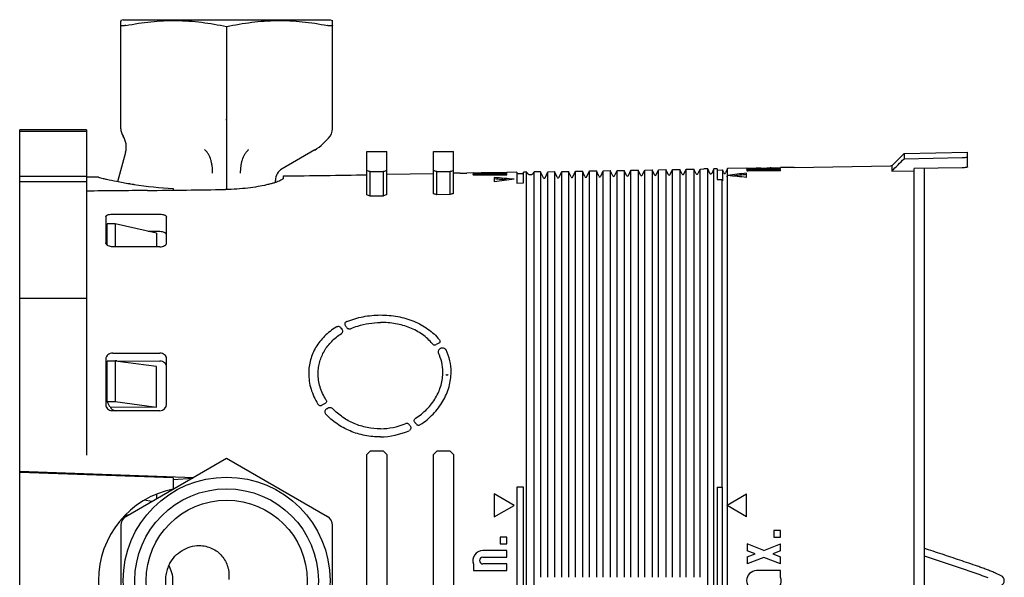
# Model space of a CAD drawing. Header units: millimetres. Extents: x 59 to 474, y 39 to 400.
# Tile 15 of 18: x 327 to 474, y 124 to 207. Entities that reach past the tile are written whole.
import ezdxf

# ---------------------------------------------------------------- set-up
doc = ezdxf.new("R2010")
doc.units = ezdxf.units.MM
doc.header["$LTSCALE"] = 30.734
for name, color, linetype in [('A023133_4_1', 7, 'CONTINUOUS'), ('A023134_9_1', 7, 'CONTINUOUS'), ('A023135_3_1', 7, 'CONTINUOUS'), ('D017308_13_1', 7, 'CONTINUOUS')]:
    doc.layers.add(name, color=color, linetype=linetype)

msp = doc.modelspace()

# ---------------------------------------------------------------- linework, layer by layer
at = {"layer": 'A023133_4_1', "color": 7, "linetype": 'CONTINUOUS'}
for p, q in [((338.42, 183.76), (336.62, 183.77)), ((343.09, 182.81), (343.11, 182.8)), ((343.09, 182.81), (343.11, 182.8)), ((343.66, 182.72), (343.75, 182.7)), ((349.62, 182.08), (349.62, 181.82)), ((339.71, 173.61), (339.71, 176.81)), ((340.91, 176.81), (339.71, 176.81)), ((340.91, 176.81), (340.91, 173.36)), ((347.1, 175.37), (340.91, 176.81)), ((347.1, 175.37), (347.1, 173.36)), ((339.71, 150.18), (339.71, 156.24)), ((340.91, 156.24), (339.71, 156.24)), ((340.91, 156.24), (340.91, 150.18)), ((347.1, 155.41), (340.91, 156.24)), ((347.1, 149.35), (347.1, 155.41)), ((339.71, 150.18), (340.91, 150.18)), ((340.12, 149.41), (339.71, 150.18)), ((340.17, 149.41), (347.1, 149.35)), ((340.91, 150.18), (347.1, 149.35)), ((326.62, 106.98), (326.62, 139.74)), ((349.62, 138.74), (326.62, 139.54)), ((349.62, 138.74), (349.62, 137.08)), ((349.62, 138.53), (352.54, 138.73))]:
    msp.add_line(p, q, dxfattribs=at)
for centre, radius, start, end in [((353.47, 245.37), 63.42, 260.6027, 260.7257), ((353.43, 245.14), 63.18, 260.7256, 261.105), ((353.13, 243.13), 61.15, 261.173, 266.7118), ((352.42, 123.36), 14, 101.537, 258.463)]:
    msp.add_arc(centre, radius, start, end, dxfattribs=at)
msp.add_open_spline([(338.42, 183.76), (338.53, 183.73), (338.76, 183.68), (339.17, 183.58), (339.96, 183.4), (341.28, 183.13), (342.43, 182.92), (343.09, 182.81)], degree=3, knots=[0, 0, 0, 0, 0.067039, 0.149852, 0.264122, 0.580382, 1, 1, 1, 1], dxfattribs=at)
at = {"layer": 'A023134_9_1', "color": 7, "linetype": 'CONTINUOUS'}
for p, q in [((326.62, 139.74), (326.62, 190.86)), ((336.62, 190.86), (326.62, 190.86)), ((336.62, 190.61), (326.62, 190.61)), ((336.62, 190.86), (336.62, 142.16)), ((378.62, 181.12), (378.62, 187.61)), ((378.62, 187.61), (381.62, 187.61)), ((381.62, 181.17), (381.62, 187.61)), ((388.62, 181.3), (388.62, 187.61)), ((388.62, 187.61), (391.62, 187.61)), ((391.62, 181.35), (391.62, 187.61)), ((457.29, 185.5), (459.12, 187.33)), ((459.12, 187.33), (468.62, 187.5)), ((459.12, 187.33), (459.12, 186.55)), ((468.62, 185.32), (468.62, 187.5)), ((459.12, 186.55), (467.82, 186.7)), ((379.12, 180.96), (379.12, 184.61)), ((379.12, 184.61), (381.12, 184.61)), ((381.12, 181), (381.12, 184.61)), ((389.12, 181.14), (389.12, 184.61)), ((389.12, 184.61), (391.12, 184.61)), ((391.12, 181.18), (391.12, 184.61)), ((392.62, 184.37), (393.62, 184.39)), ((394.62, 184.41), (393.62, 184.39)), ((393.62, 184.39), (393.62, 184.39)), ((394.62, 184.41), (399.62, 184.49)), ((399.62, 184.48), (396.02, 184.41)), ((396.02, 184.38), (399.62, 184.44)), ((399.62, 184.4), (396.02, 184.33)), ((401.12, 184.52), (399.62, 184.5)), ((399.62, 184.44), (399.62, 184.48)), ((399.62, 184.33), (399.62, 184.4)), ((401.12, 184.52), (401.12, 182.9)), ((402.57, 184.55), (402.12, 184.54)), ((402.12, 182.92), (402.12, 184.54)), ((402.57, 62.17), (402.57, 184.55)), ((402.58, 184.52), (402.57, 184.55)), ((403.69, 184.57), (403.67, 184.52)), ((403.69, 62.15), (403.69, 184.57)), ((404.12, 184.57), (403.69, 184.57)), ((404.66, 184.58), (404.12, 184.57)), ((404.66, 184.58), (404.66, 123.86)), ((405.07, 183.7), (404.66, 184.58)), ((404.75, 184.39), (404.75, 184.38)), ((405.34, 183.7), (405.76, 184.6)), ((405.67, 184.4), (405.67, 184.4)), ((405.76, 184.6), (406.74, 184.62)), ((405.76, 123.86), (405.76, 184.6)), ((406.74, 184.62), (406.74, 123.86)), ((407.15, 183.76), (406.74, 184.62)), ((406.84, 184.42), (406.84, 184.42)), ((407.42, 183.76), (407.83, 184.64)), ((407.74, 184.44), (407.74, 184.44)), ((407.83, 184.64), (408.83, 184.65)), ((407.83, 123.86), (407.83, 184.64)), ((408.83, 184.65), (408.83, 123.86)), ((409.23, 183.81), (408.83, 184.65)), ((408.92, 184.46), (408.92, 184.46)), ((409.5, 183.81), (409.9, 184.67)), ((409.81, 184.47), (409.81, 184.47)), ((409.9, 184.67), (410.92, 184.69)), ((409.9, 123.86), (409.9, 184.67)), ((410.92, 184.69), (410.92, 123.86)), ((411.3, 183.86), (410.92, 184.69)), ((411.01, 184.49), (411.01, 184.49)), ((411.58, 183.86), (411.97, 184.71)), ((411.88, 184.51), (411.88, 184.51)), ((411.97, 184.71), (413.01, 184.73)), ((411.97, 123.86), (411.97, 184.71)), ((413.01, 184.73), (413.01, 123.86)), ((413.38, 183.92), (413.01, 184.73)), ((413.1, 184.53), (413.1, 184.53)), ((413.66, 183.92), (414.04, 184.75)), ((413.95, 184.55), (413.95, 184.54)), ((414.04, 184.75), (415.09, 184.76)), ((414.04, 123.86), (414.04, 184.75)), ((415.09, 184.76), (415.09, 123.86)), ((415.46, 183.97), (415.09, 184.76)), ((415.19, 184.57), (415.19, 184.57)), ((415.74, 183.97), (416.11, 184.78)), ((416.02, 184.58), (416.02, 184.58)), ((416.11, 184.78), (417.18, 184.8)), ((416.11, 123.86), (416.11, 184.78)), ((417.18, 184.8), (417.18, 123.86)), ((417.54, 184.03), (417.18, 184.8)), ((417.27, 184.6), (417.27, 184.6)), ((417.81, 184.03), (418.18, 184.82)), ((418.09, 184.62), (418.09, 184.62)), ((418.18, 184.82), (419.27, 184.84)), ((418.18, 123.86), (418.18, 184.82)), ((419.27, 184.84), (419.27, 123.86)), ((419.62, 184.08), (419.27, 184.84)), ((419.36, 184.64), (419.36, 184.64)), ((419.89, 184.08), (420.25, 184.85)), ((420.16, 184.65), (420.16, 184.65)), ((420.25, 184.85), (421.36, 184.87)), ((420.25, 123.86), (420.25, 184.85)), ((421.36, 184.87), (421.36, 123.86)), ((421.7, 184.14), (421.36, 184.87)), ((421.45, 184.68), (421.45, 184.67)), ((421.97, 184.14), (422.33, 184.89)), ((422.23, 184.69), (422.23, 184.69)), ((422.33, 184.89), (423.44, 184.91)), ((422.33, 123.86), (422.33, 184.89)), ((423.44, 184.91), (423.44, 123.86)), ((423.78, 184.19), (423.44, 184.91)), ((423.54, 184.71), (423.54, 184.71)), ((424.05, 184.19), (424.4, 184.93)), ((424.3, 184.73), (424.3, 184.72)), ((424.4, 184.93), (425.53, 184.95)), ((424.4, 123.86), (424.4, 184.93)), ((425.53, 184.95), (425.53, 123.86)), ((425.86, 184.25), (425.53, 184.95)), ((425.62, 184.75), (425.62, 184.75)), ((426.13, 184.25), (426.47, 184.96)), ((426.37, 184.76), (426.37, 184.76)), ((426.47, 184.96), (427.62, 184.98)), ((426.47, 123.86), (426.47, 184.96)), ((427.62, 184.98), (427.62, 123.86)), ((427.94, 184.3), (427.62, 184.98)), ((427.71, 184.79), (427.71, 184.78)), ((428.21, 184.3), (428.54, 185)), ((428.44, 184.8), (428.44, 184.8)), ((428.54, 185), (429.12, 185.01)), ((428.54, 123.86), (428.54, 185)), ((429.71, 185.02), (429.12, 185.01)), ((429.12, 185.01), (429.12, 185.01)), ((429.71, 61.7), (429.71, 185.02)), ((430.02, 184.35), (429.71, 185.02)), ((430.61, 185.04), (430.29, 184.35)), ((431.12, 185.05), (430.61, 185.04)), ((430.61, 61.68), (430.61, 185.04)), ((431.12, 185.05), (431.12, 183.44)), ((431.12, 184.85), (431.89, 184.86)), ((431.89, 184.86), (431.89, 183.24)), ((432.1, 184.41), (431.89, 184.86)), ((432.68, 185.07), (432.37, 184.41)), ((435.52, 185.12), (432.68, 185.07)), ((432.68, 184.05), (432.68, 185.07)), ((435.52, 183.74), (435.52, 184.38)), ((435.62, 184.78), (435.62, 184.67)), ((440.62, 184.75), (435.62, 184.67)), ((435.91, 184.93), (435.91, 184.73)), ((436.52, 185.12), (436.52, 185.14)), ((436.52, 184.68), (436.52, 185.01)), ((437.02, 185.15), (436.97, 185.15)), ((440.62, 185.16), (437.02, 185.1)), ((437.62, 185.16), (437.02, 185.15)), ((437.02, 185.13), (437.02, 185.15)), ((437.02, 185.05), (440.62, 185.11)), ((440.62, 185.05), (437.02, 184.98)), ((437.02, 184.9), (440.62, 184.97)), ((440.62, 184.87), (437.02, 184.81)), ((438.54, 185.17), (438.62, 185.18)), ((438.54, 185.17), (438.54, 185.16)), ((438.55, 185.16), (438.66, 185.16)), ((438.62, 185.18), (438.62, 185.16)), ((439.12, 185.18), (439.07, 185.18)), ((439.22, 185.18), (439.12, 185.18)), ((439.22, 185.17), (439.12, 185.17)), ((439.22, 185.18), (439.28, 185.19)), ((439.72, 185.18), (439.72, 185.2)), ((440.72, 185.21), (440.61, 185.21)), ((440.62, 185.11), (440.62, 185.16)), ((440.62, 184.97), (440.62, 185.05)), ((440.62, 184.75), (440.62, 184.87)), ((442.62, 185.25), (440.72, 185.21)), ((442.62, 185.24), (457.12, 185.5)), ((457.12, 185.5), (457.12, 185.5)), ((457.29, 185.5), (457.12, 185.5)), ((457.29, 185.5), (457.29, 184.69)), ((457.29, 184.69), (460.62, 184.75)), ((467.82, 185.18), (460.62, 185.06)), ((460.62, 61.67), (460.62, 185.06)), ((336.62, 183.86), (326.62, 183.86)), ((326.62, 183.11), (336.62, 183.11)), ((366.12, 183.63), (366.12, 183.96)), ((388.62, 184.3), (381.62, 184.18)), ((392.62, 184.37), (391.62, 184.36)), ((394.62, 184.16), (394.62, 184.06)), ((394.62, 184.06), (399.62, 184.15)), ((394.91, 184.28), (394.91, 184.08)), ((395.52, 184.08), (395.52, 184.35)), ((396.02, 184.27), (399.62, 184.33)), ((399.62, 184.25), (396.02, 184.18)), ((397.72, 183.71), (397.72, 183.06)), ((399.62, 184.15), (399.62, 184.25)), ((401.12, 184.32), (402.12, 184.34)), ((401.12, 182.9), (402.12, 182.92)), ((431.12, 183.44), (431.8, 183.45)), ((431.8, 183.45), (431.8, 137.36)), ((431.89, 183.24), (431.8, 183.45)), ((432.68, 184.02), (432.59, 183.82)), ((432.59, 183.84), (432.63, 183.94)), ((432.59, 183.82), (432.59, 183.84)), ((432.59, 183.84), (432.59, 183.84)), ((432.63, 183.94), (432.68, 184.05)), ((432.68, 134.72), (432.68, 184.02)), ((379.12, 180.96), (381.12, 181)), ((391.12, 181.18), (389.12, 181.14)), ((339.52, 177.83), (339.52, 173.93)), ((340.45, 178.25), (347.62, 178.25)), ((348.62, 173.92), (348.62, 177.77)), ((347.62, 175.63), (345.86, 175.66)), ((345.77, 173.36), (340.58, 173.36)), ((336.62, 165.61), (326.62, 165.61)), ((374.84, 161.02), (374.79, 161.19)), ((374.84, 161.02), (374.91, 161.02)), ((389.42, 158.93), (389.01, 158.71)), ((339.52, 156.58), (339.52, 149.7)), ((340.58, 157.42), (347.62, 157.42)), ((348.62, 149.81), (348.62, 156.59)), ((341.18, 156.29), (347.62, 156.24)), ((372.37, 149.89), (371.9, 149.64)), ((372.62, 149.1), (372.78, 149.19)), ((347.62, 148.81), (340.45, 148.81)), ((385.04, 146.66), (385.13, 146.53)), ((379.12, 142.76), (378.62, 142.26)), ((378.62, 104.46), (378.62, 142.26)), ((381.12, 142.76), (379.12, 142.76)), ((381.62, 142.26), (381.12, 142.76)), ((381.62, 142.26), (381.62, 104.46)), ((389.12, 142.76), (388.62, 142.26)), ((388.62, 104.46), (388.62, 142.26)), ((391.12, 142.76), (389.12, 142.76)), ((391.62, 142.26), (391.12, 142.76)), ((391.62, 142.26), (391.62, 104.46)), ((326.62, 139.74), (352.72, 138.83)), ((401.12, 137.36), (401.12, 109.36)), ((402.12, 137.36), (401.12, 137.36)), ((402.12, 109.36), (402.12, 137.36)), ((431.12, 137.36), (431.89, 137.36)), ((431.12, 137.36), (431.12, 109.36)), ((431.89, 109.36), (431.89, 137.36)), ((397.72, 136.36), (397.72, 132.9)), ((400.72, 134.63), (397.72, 136.36)), ((432.59, 134.66), (435.52, 136.36)), ((435.52, 132.9), (435.52, 136.36)), ((397.72, 132.9), (400.72, 134.63)), ((432.59, 134.59), (432.59, 134.66)), ((435.52, 132.9), (432.59, 134.59)), ((432.68, 112.18), (432.68, 134.54)), ((398.62, 129.86), (398.62, 128.86)), ((399.62, 129.86), (398.62, 129.86)), ((399.62, 128.86), (399.62, 129.86)), ((440.62, 130.86), (439.62, 130.86)), ((439.62, 130.86), (439.62, 129.86)), ((439.62, 129.86), (440.62, 129.86)), ((440.62, 129.86), (440.62, 130.86)), ((398.62, 128.86), (399.62, 128.86)), ((438.12, 127.89), (435.62, 128.86)), ((435.62, 128.86), (435.62, 127.81)), ((438.12, 127.89), (440.62, 128.86)), ((440.62, 127.81), (440.62, 128.86)), ((399.62, 127.86), (396.02, 127.86)), ((396.02, 126.86), (399.62, 126.86)), ((399.62, 126.86), (399.62, 127.86)), ((436.78, 127.36), (435.62, 127.81)), ((435.62, 126.91), (436.78, 127.36)), ((435.62, 126.91), (435.62, 125.86)), ((440.62, 127.81), (439.47, 127.36)), ((439.47, 127.36), (440.62, 126.91)), ((440.62, 125.86), (440.62, 126.91)), ((394.62, 125.82), (394.62, 124.86)), ((399.62, 125.86), (396.02, 125.86)), ((399.62, 124.86), (399.62, 125.86)), ((438.12, 126.84), (435.62, 125.86)), ((440.62, 125.86), (438.12, 126.84)), ((394.62, 124.86), (399.62, 124.86)), ((440.62, 124.86), (437.02, 124.86)), ((440.62, 123.9), (440.62, 124.86))]:
    msp.add_line(p, q, dxfattribs=at)
at = {"layer": 'A023134_9_1', "color": 40, "linetype": 'CONTINUOUS'}
for p, q in [((390.44, 154.24), (390.44, 154.24)), ((390.49, 154.21), (390.49, 154.21)), ((390.57, 154.19), (390.57, 154.19)), ((390.8, 154.24), (390.8, 154.24))]:
    msp.add_line(p, q, dxfattribs=at)
for points in [[(390.44, 154.24), (390.45, 154.24), (390.45, 154.23)], [(390.45, 154.24), (390.45, 154.23), (390.46, 154.23)], [(390.46, 154.23), (390.46, 154.22), (390.47, 154.22)], [(390.47, 154.22), (390.47, 154.22), (390.48, 154.22), (390.48, 154.21), (390.49, 154.21)], [(390.49, 154.21), (390.5, 154.21), (390.51, 154.2), (390.51, 154.2), (390.52, 154.2), (390.52, 154.2), (390.53, 154.2), (390.54, 154.19), (390.55, 154.19), (390.55, 154.19), (390.56, 154.19), (390.57, 154.19)], [(390.57, 154.19), (390.58, 154.19), (390.59, 154.19), (390.6, 154.19), (390.6, 154.18), (390.61, 154.18), (390.62, 154.18), (390.63, 154.18), (390.64, 154.18), (390.64, 154.18), (390.65, 154.19), (390.66, 154.19), (390.67, 154.19), (390.67, 154.19), (390.68, 154.19), (390.69, 154.19), (390.7, 154.19), (390.7, 154.19), (390.71, 154.19), (390.72, 154.2), (390.72, 154.2), (390.73, 154.2), (390.74, 154.2), (390.74, 154.2), (390.75, 154.21), (390.75, 154.21), (390.76, 154.21), (390.77, 154.21), (390.77, 154.22), (390.78, 154.22), (390.78, 154.22), (390.79, 154.23), (390.79, 154.23), (390.79, 154.23), (390.8, 154.24), (390.8, 154.24), (390.8, 154.24)]]:
    msp.add_lwpolyline(points, dxfattribs=at)
at = {"layer": 'A023134_9_1', "color": 7, "linetype": 'CONTINUOUS'}
for centre, radius, start, end in [((397.04, 125.53), 58.89, 90.9927, 91.4642), ((403.12, 184.77), 0.6, 205, 335), ((432.23, 184.47), 0.15, 205, 335), ((435.95, 246.33), 61.21, 269.6046, 270.5748), ((436.49, 176.81), 8.06, 93.9743, 94.1257), ((435.9, 250.42), 65.29, 270.548, 270.9376), ((437.64, 149.29), 35.81, 90.9927, 91.7678), ((435.93, 247.89), 62.77, 270.5734, 270.9965), ((438.05, 246.16), 61.01, 269.604, 270.4737), ((438, 250.5), 65.33, 270.5483, 270.9377), ((438.03, 247.96), 62.8, 270.5737, 270.9965), ((438.14, 247.23), 62.07, 271.001, 271.4302), ((438.15, 246.87), 61.7, 271.0505, 271.4636), ((438.14, 247.12), 61.96, 271.431, 272.2837), ((345.77, 2183.86), 2000, 270.5832, 270.94133), ((405.2, 183.76), 0.15, 205, 335), ((407.28, 183.82), 0.15, 205, 335), ((409.36, 183.87), 0.15, 205, 335), ((411.44, 183.93), 0.15, 205, 335), ((413.52, 183.98), 0.15, 205, 335), ((415.6, 184.04), 0.15, 205, 335), ((417.68, 184.09), 0.15, 205, 335), ((419.76, 184.15), 0.15, 205, 335), ((421.84, 184.2), 0.15, 205, 335), ((423.92, 184.25), 0.15, 205, 335), ((426, 184.31), 0.15, 205, 335), ((428.08, 184.36), 0.15, 205, 335), ((430.15, 184.42), 0.15, 205, 335), ((326.74, 2206.41), 2024.71, 270.5383, 270.8686), ((360.21, 121.7), 62.2, 72.2964, 72.7792), ((401.57, 123.42), 61.1, 109.0493, 109.5461), ((558.19, 293.54), 225.45, 215.8099, 215.9347), ((389.73, 157.94), 0.202, 116.6499, 119.0536), ((383.7, 154.6), 7.55, 0.0687, 25.9393), ((383.43, 154.57), 6.58, 0.3271, 25.8835), ((341.17, 155.02), 1.27, 97.6791, 105.9979), ((341.17, 154.99), 1.31, 89.5334, 97.6931), ((347.62, 149.81), 1, 270, 360), ((380.56, 156.16), 10.05, 270.6526, 292.3596), ((380.46, 156.27), 11.38, 271.0485, 293.2378), ((396.02, 126.36), 1.5, 90, 201.0395), ((396.02, 126.36), 0.5, 90, 270), ((437.02, 123.36), 1.5, 90, 270), ((439.22, 123.36), 1.5, 270, 21.0395)]:
    msp.add_arc(centre, radius, start, end, dxfattribs=at)
for centre, major_axis, ratio, start_param, end_param in [((359.72, 123.36), (64.25, 0), 1, 1.264064, 1.272216), ((400.52, 123.36), (64.25, 0), 1, 1.869376, 1.877529), ((369.72, 123.36), (64.25, 0), 1, 1.264064, 1.272216), ((410.52, 123.36), (64.25, 0), 1, 1.869376, 1.877529), ((455.29, 123.36), (107.57, 0), 0.577086, 1.755619, 1.78259), ((384.39, 123.36), (105.43, 0), 0.577086, 1.415287, 1.444029), ((384.38, 123.36), (105.08, 0), 0.577086, 1.423702, 1.443508), ((423.46, 123.36), (106.61, 0), 0.577086, 1.785746, 1.814644), ((416.22, 123.36), (106.39, 0), 0.577086, 1.38838, 1.415501), ((455.28, 123.36), (107.23, 0), 0.577086, 1.756125, 1.775639), ((795.76, 123.36), (1732.49, 0), 0.034921, 1.833546, 1.839014), ((370.78, 123.36), (60.63, 0), 0.999848, 1.263473, 1.272114), ((411.59, 123.36), (61.34, 0), 0.999848, 1.902392, 1.911025)]:
    msp.add_ellipse(centre, major_axis=major_axis, ratio=ratio, start_param=start_param, end_param=end_param, dxfattribs=at)
for points in [[(457.29, 184.69), (457.9, 185.31), (458.51, 185.93), (459.12, 186.55)], [(347.62, 173.36), (347, 173.36), (346.39, 173.36), (345.77, 173.36)]]:
    msp.add_open_spline(points, degree=3, dxfattribs=at)
for points, knots in [([(467.82, 186.7), (467.93, 186.7), (468.12, 186.71), (468.34, 186.74), (468.48, 186.77), (468.55, 186.78), (468.59, 186.8), (468.61, 186.81), (468.62, 186.83), (468.62, 186.84)], [0, 0, 0, 0, 0.37312, 0.689771, 0.812206, 0.905077, 0.939743, 0.966593, 1, 1, 1, 1]), ([(395.54, 184.4), (395.47, 184.4), (395.33, 184.4), (395.14, 184.39), (394.96, 184.38), (394.81, 184.38), (394.69, 184.37), (394.61, 184.36), (394.57, 184.35), (394.54, 184.34), (394.53, 184.34), (394.52, 184.34), (394.52, 184.33)], [0, 0, 0, 0, 0.209236, 0.402044, 0.573801, 0.720413, 0.838411, 0.925073, 0.956056, 0.978638, 0.992933, 1, 1, 1, 1]), ([(396.02, 184.38), (395.99, 184.38), (395.93, 184.38), (395.83, 184.38), (395.75, 184.37), (395.67, 184.37), (395.61, 184.37), (395.57, 184.36), (395.55, 184.36), (395.53, 184.36), (395.53, 184.35), (395.52, 184.35), (395.52, 184.35)], [0, 0, 0, 0, 0.194268, 0.381109, 0.553274, 0.70424, 0.828243, 0.920626, 0.953858, 0.978069, 0.993191, 1, 1, 1, 1]), ([(436.54, 185.09), (436.47, 185.08), (436.33, 185.08), (436.14, 185.07), (435.96, 185.06), (435.81, 185.05), (435.69, 185.04), (435.61, 185.02), (435.55, 185.01), (435.53, 185), (435.52, 185), (435.52, 184.99)], [0, 0, 0, 0, 0.208488, 0.400617, 0.571796, 0.71797, 0.835728, 0.922439, 0.976513, 0.991503, 1, 1, 1, 1]), ([(435.52, 184.99), (435.52, 184.99), (435.53, 184.98), (435.55, 184.97), (435.58, 184.96), (435.65, 184.95), (435.76, 184.94), (435.85, 184.93), (435.91, 184.93)], [0, 0, 0, 0, 0.027601, 0.080243, 0.162151, 0.27371, 0.583183, 1, 1, 1, 1]), ([(435.91, 184.93), (435.85, 184.92), (435.77, 184.91), (435.68, 184.89), (435.63, 184.88), (435.58, 184.87), (435.55, 184.86), (435.53, 184.85), (435.52, 184.84), (435.52, 184.83)], [0, 0, 0, 0, 0.408338, 0.574211, 0.712955, 0.823897, 0.906951, 0.963531, 1, 1, 1, 1]), ([(435.52, 184.83), (435.52, 184.83), (435.53, 184.81), (435.55, 184.8), (435.58, 184.79), (435.61, 184.78), (435.62, 184.78)], [0, 0, 0, 0, 0.126637, 0.323974, 0.613705, 1, 1, 1, 1]), ([(435.7, 184.7), (435.7, 184.7), (435.67, 184.69), (435.64, 184.69), (435.62, 184.68)], [0, 0, 0, 0, 0.275111, 1, 1, 1, 1]), ([(435.91, 184.73), (435.89, 184.72), (435.82, 184.72), (435.75, 184.71), (435.7, 184.7)], [0, 0, 0, 0, 0.280086, 1, 1, 1, 1]), ([(436.52, 184.89), (436.47, 184.88), (436.27, 184.88), (436.07, 184.87), (435.93, 184.86)], [0, 0, 0, 0, 0.277768, 1, 1, 1, 1]), ([(437.02, 185.05), (436.99, 185.05), (436.93, 185.05), (436.83, 185.04), (436.75, 185.04), (436.67, 185.04), (436.61, 185.03), (436.57, 185.02), (436.54, 185.02), (436.53, 185.01), (436.52, 185.01), (436.52, 185.01)], [0, 0, 0, 0, 0.193795, 0.380187, 0.551929, 0.702545, 0.826317, 0.918674, 0.976437, 0.992055, 1, 1, 1, 1]), ([(436.52, 185.01), (436.52, 185.01), (436.53, 185.01), (436.54, 185), (436.57, 185), (436.61, 184.99), (436.67, 184.99), (436.75, 184.99), (436.83, 184.98), (436.93, 184.98), (436.99, 184.98), (437.02, 184.98)], [0, 0, 0, 0, 0.007882, 0.023406, 0.080998, 0.173249, 0.296996, 0.447661, 0.619518, 0.806048, 1, 1, 1, 1]), ([(437.02, 184.9), (436.96, 184.9), (436.87, 184.9), (436.75, 184.89), (436.67, 184.88), (436.61, 184.88), (436.57, 184.87), (436.54, 184.86), (436.52, 184.85), (436.52, 184.85)], [0, 0, 0, 0, 0.378059, 0.548845, 0.698683, 0.822002, 0.914455, 0.973308, 1, 1, 1, 1]), ([(436.52, 184.85), (436.52, 184.84), (436.54, 184.83), (436.57, 184.83), (436.61, 184.82), (436.67, 184.81), (436.75, 184.81), (436.87, 184.8), (436.96, 184.8), (437.02, 184.81)], [0, 0, 0, 0, 0.02648, 0.085086, 0.177376, 0.300651, 0.450556, 0.621506, 1, 1, 1, 1]), ([(468.62, 185.32), (468.62, 185.31), (468.61, 185.3), (468.59, 185.28), (468.55, 185.27), (468.48, 185.25), (468.34, 185.22), (468.12, 185.19), (467.93, 185.18), (467.82, 185.18)], [0, 0, 0, 0, 0.033918, 0.060899, 0.095639, 0.188542, 0.310906, 0.627253, 1, 1, 1, 1]), ([(366.12, 183.63), (366.12, 183.6), (366.09, 183.54), (366.03, 183.48), (365.92, 183.4), (365.73, 183.29), (365.45, 183.17), (365.09, 183.03), (364.66, 182.89), (364.16, 182.76), (363.37, 182.56), (362.24, 182.34), (360.76, 182.13), (359.14, 181.98), (358.01, 181.94), (357.44, 181.93)], [0, 0, 0, 0, 0.011771, 0.020044, 0.030234, 0.056692, 0.091397, 0.134194, 0.184771, 0.242718, 0.307561, 0.455744, 0.624473, 0.808056, 1, 1, 1, 1]), ([(394.52, 184.33), (394.52, 184.33), (394.53, 184.32), (394.55, 184.32), (394.58, 184.31), (394.63, 184.31), (394.68, 184.3), (394.78, 184.29), (394.85, 184.29), (394.91, 184.28)], [0, 0, 0, 0, 0.023593, 0.074685, 0.156159, 0.26799, 0.409464, 0.579566, 1, 1, 1, 1]), ([(394.91, 184.28), (394.85, 184.28), (394.76, 184.27), (394.64, 184.25), (394.57, 184.23), (394.53, 184.22), (394.52, 184.21), (394.52, 184.2)], [0, 0, 0, 0, 0.412834, 0.719891, 0.913234, 0.967749, 1, 1, 1, 1]), ([(394.52, 184.2), (394.52, 184.2), (394.53, 184.19), (394.57, 184.17), (394.6, 184.16), (394.62, 184.16)], [0, 0, 0, 0, 0.114883, 0.309761, 1, 1, 1, 1]), ([(394.91, 184.08), (394.89, 184.08), (394.83, 184.07), (394.78, 184.07), (394.74, 184.06)], [0, 0, 0, 0, 0.273023, 1, 1, 1, 1]), ([(395.52, 184.2), (395.47, 184.2), (395.26, 184.2), (395.05, 184.19), (394.91, 184.18)], [0, 0, 0, 0, 0.279656, 1, 1, 1, 1]), ([(395.52, 184.35), (395.52, 184.35), (395.53, 184.35), (395.53, 184.35), (395.55, 184.34), (395.57, 184.34), (395.61, 184.34), (395.67, 184.33), (395.75, 184.33), (395.83, 184.33), (395.93, 184.33), (395.99, 184.33), (396.02, 184.33)], [0, 0, 0, 0, 0.006748, 0.021793, 0.045933, 0.079103, 0.171403, 0.295381, 0.446384, 0.618639, 0.805602, 1, 1, 1, 1]), ([(396.02, 184.27), (395.96, 184.27), (395.87, 184.26), (395.75, 184.26), (395.67, 184.25), (395.61, 184.24), (395.57, 184.24), (395.54, 184.23), (395.53, 184.22), (395.52, 184.22), (395.52, 184.22)], [0, 0, 0, 0, 0.378936, 0.550122, 0.700281, 0.82378, 0.916151, 0.974424, 0.990711, 1, 1, 1, 1]), ([(395.52, 184.22), (395.52, 184.22), (395.53, 184.21), (395.54, 184.21), (395.57, 184.2), (395.61, 184.2), (395.67, 184.19), (395.75, 184.19), (395.87, 184.18), (395.96, 184.18), (396.02, 184.18)], [0, 0, 0, 0, 0.009221, 0.025392, 0.083451, 0.175681, 0.299133, 0.449347, 0.620673, 1, 1, 1, 1]), ([(339.52, 177.83), (339.52, 177.85), (339.54, 177.91), (339.59, 177.99), (339.67, 178.06), (339.78, 178.13), (339.92, 178.18), (340.14, 178.23), (340.32, 178.25), (340.45, 178.25)], [0, 0, 0, 0, 0.075409, 0.15885, 0.257693, 0.375197, 0.511743, 0.664755, 1, 1, 1, 1]), ([(347.62, 178.25), (347.76, 178.25), (347.95, 178.23), (348.19, 178.17), (348.34, 178.11), (348.47, 178.04), (348.55, 177.96), (348.61, 177.87), (348.62, 177.8), (348.62, 177.77)], [0, 0, 0, 0, 0.336561, 0.488505, 0.623561, 0.740121, 0.838956, 0.923468, 1, 1, 1, 1]), ([(348.62, 175.11), (348.62, 175.14), (348.61, 175.21), (348.56, 175.3), (348.47, 175.39), (348.29, 175.5), (348.01, 175.59), (347.76, 175.62), (347.62, 175.63)], [0, 0, 0, 0, 0.079006, 0.165624, 0.265663, 0.382395, 0.666727, 1, 1, 1, 1]), ([(339.54, 173.84), (339.54, 173.84), (339.53, 173.87), (339.52, 173.9), (339.52, 173.93)], [0, 0, 0, 0, 0.254317, 1, 1, 1, 1]), ([(340.58, 173.36), (340.46, 173.36), (340.23, 173.38), (339.95, 173.46), (339.77, 173.56), (339.64, 173.66), (339.56, 173.76), (339.54, 173.84)], [0, 0, 0, 0, 0.299163, 0.575653, 0.699533, 0.811582, 1, 1, 1, 1]), ([(347.62, 173.36), (347.75, 173.36), (348, 173.39), (348.28, 173.49), (348.45, 173.6), (348.55, 173.7), (348.61, 173.81), (348.62, 173.88), (348.62, 173.92)], [0, 0, 0, 0, 0.309906, 0.58863, 0.709615, 0.816885, 0.912158, 1, 1, 1, 1]), ([(375.62, 162.15), (376.41, 162.47), (378.07, 162.97), (379.8, 163.14), (380.67, 163.14)], [0, 0, 0, 0, 0.494403, 1, 1, 1, 1]), ([(380.67, 163.14), (381.54, 163.14), (383.25, 162.99), (385.67, 162.29), (387.48, 161.31), (388.7, 160.32), (389.23, 159.76), (389.47, 159.47)], [0, 0, 0, 0, 0.263681, 0.520206, 0.765585, 0.884071, 1, 1, 1, 1]), ([(374.01, 161.32), (373.39, 160.93), (372.26, 160.05), (371.15, 158.65), (370.52, 157.42), (370.18, 156.45), (369.97, 155.44), (369.92, 154.76), (369.92, 154.42)], [0, 0, 0, 0, 0.259997, 0.510018, 0.632836, 0.754949, 0.877107, 1, 1, 1, 1]), ([(374.79, 161.19), (374.75, 161.25), (374.64, 161.34), (374.47, 161.39), (374.32, 161.41), (374.18, 161.39), (374.07, 161.35), (374.01, 161.32)], [0, 0, 0, 0, 0.230506, 0.483292, 0.614856, 0.746589, 1, 1, 1, 1]), ([(374.79, 161.19), (374.8, 161.18), (374.82, 161.14), (374.86, 161.09), (374.89, 161.04), (374.91, 161.02)], [0, 0, 0, 0, 0.25191, 0.622795, 1, 1, 1, 1]), ([(374.82, 160.36), (374.88, 160.4), (374.97, 160.49), (375.02, 160.68), (375, 160.86), (374.94, 160.97), (374.91, 161.02)], [0, 0, 0, 0, 0.265998, 0.511039, 0.751775, 1, 1, 1, 1]), ([(375.62, 162.15), (375.57, 162.12), (375.46, 162.06), (375.36, 161.96), (375.32, 161.85), (375.31, 161.78), (375.32, 161.7), (375.35, 161.65), (375.37, 161.63)], [0, 0, 0, 0, 0.275858, 0.529438, 0.648328, 0.763831, 0.879701, 1, 1, 1, 1]), ([(375.65, 161.23), (375.68, 161.19), (375.75, 161.12), (375.89, 161.06), (376.05, 161.05), (376.15, 161.07), (376.2, 161.09)], [0, 0, 0, 0, 0.229225, 0.477591, 0.740152, 1, 1, 1, 1]), ([(376.2, 161.09), (376.54, 161.24), (377.44, 161.58), (378.93, 161.92), (380.09, 162.02), (380.67, 162.03)], [0, 0, 0, 0, 0.245349, 0.620365, 1, 1, 1, 1]), ([(388.45, 158.83), (388.02, 159.35), (386.98, 160.3), (385.08, 161.31), (382.94, 161.91), (381.43, 162.03), (380.67, 162.03)], [0, 0, 0, 0, 0.23468, 0.480638, 0.737097, 1, 1, 1, 1]), ([(371.34, 154.42), (371.34, 154.71), (371.38, 155.3), (371.56, 156.16), (371.86, 156.99), (372.39, 158.05), (373.33, 159.26), (374.3, 160.02), (374.82, 160.36)], [0, 0, 0, 0, 0.122528, 0.244532, 0.36666, 0.489604, 0.739985, 1, 1, 1, 1]), ([(389.47, 159.47), (389.51, 159.43), (389.56, 159.34), (389.6, 159.18), (389.55, 159.02), (389.47, 158.95), (389.42, 158.93)], [0, 0, 0, 0, 0.250081, 0.490078, 0.733101, 1, 1, 1, 1]), ([(388.45, 158.83), (388.48, 158.79), (388.56, 158.72), (388.7, 158.66), (388.86, 158.65), (388.96, 158.68), (389.01, 158.71)], [0, 0, 0, 0, 0.234427, 0.483866, 0.743982, 1, 1, 1, 1]), ([(389.63, 158.12), (389.57, 158.08), (389.46, 158), (389.35, 157.83), (389.3, 157.63), (389.32, 157.5), (389.35, 157.44)], [0, 0, 0, 0, 0.267197, 0.519086, 0.760152, 1, 1, 1, 1]), ([(390.49, 157.9), (390.45, 157.97), (390.34, 158.08), (390.13, 158.18), (389.88, 158.2), (389.71, 158.16), (389.64, 158.12)], [0, 0, 0, 0, 0.2307, 0.480813, 0.741895, 1, 1, 1, 1]), ([(340.58, 157.42), (340.44, 157.42), (340.18, 157.38), (339.83, 157.21), (339.63, 156.97), (339.54, 156.75), (339.52, 156.63), (339.52, 156.58)], [0, 0, 0, 0, 0.269842, 0.528553, 0.770108, 0.885974, 1, 1, 1, 1]), ([(348.62, 156.59), (348.62, 156.65), (348.61, 156.76), (348.53, 156.97), (348.34, 157.21), (348.01, 157.38), (347.75, 157.42), (347.62, 157.42)], [0, 0, 0, 0, 0.114328, 0.230249, 0.471252, 0.729636, 1, 1, 1, 1]), ([(348.62, 155.4), (348.62, 155.45), (348.61, 155.56), (348.53, 155.78), (348.34, 156.01), (348.01, 156.19), (347.75, 156.24), (347.62, 156.24)], [0, 0, 0, 0, 0.113992, 0.229826, 0.471155, 0.729926, 1, 1, 1, 1]), ([(369.92, 154.42), (369.92, 154.02), (369.97, 153.22), (370.24, 152.04), (370.68, 150.88), (371.07, 150.15), (371.3, 149.8)], [0, 0, 0, 0, 0.243288, 0.490678, 0.742826, 1, 1, 1, 1]), ([(372.51, 150.43), (372.13, 151.04), (371.54, 152.33), (371.33, 153.73), (371.34, 154.42)], [0, 0, 0, 0, 0.508729, 1, 1, 1, 1]), ([(385.93, 147.67), (386.55, 148.06), (387.68, 148.98), (389, 150.68), (389.82, 152.59), (390.02, 153.95), (390.01, 154.61)], [0, 0, 0, 0, 0.262638, 0.517498, 0.763142, 1, 1, 1, 1]), ([(386.64, 146.72), (387.33, 147.17), (388.3, 147.97), (389.37, 149.22), (390.26, 150.54), (391.03, 152.33), (391.25, 153.86), (391.25, 154.61)], [0, 0, 0, 0, 0.26244, 0.39119, 0.517805, 0.763481, 1, 1, 1, 1]), ([(339.52, 149.7), (339.52, 149.59), (339.57, 149.36), (339.76, 149.06), (340.07, 148.86), (340.32, 148.81), (340.45, 148.81)], [0, 0, 0, 0, 0.238305, 0.483174, 0.737894, 1, 1, 1, 1]), ([(340.16, 149.45), (340.18, 149.36), (340.26, 149.19), (340.47, 148.98), (340.74, 148.84), (340.94, 148.81), (341.04, 148.81)], [0, 0, 0, 0, 0.238236, 0.484825, 0.739978, 1, 1, 1, 1]), ([(371.3, 149.8), (371.33, 149.75), (371.4, 149.67), (371.56, 149.59), (371.73, 149.57), (371.84, 149.61), (371.9, 149.64)], [0, 0, 0, 0, 0.240912, 0.490359, 0.745889, 1, 1, 1, 1]), ([(372.62, 149.1), (372.55, 149.07), (372.43, 148.97), (372.32, 148.76), (372.31, 148.53), (372.38, 148.39), (372.43, 148.34)], [0, 0, 0, 0, 0.258587, 0.508096, 0.752226, 1, 1, 1, 1]), ([(372.51, 150.43), (372.53, 150.39), (372.58, 150.29), (372.58, 150.13), (372.51, 149.98), (372.42, 149.91), (372.37, 149.89)], [0, 0, 0, 0, 0.246959, 0.490575, 0.73944, 1, 1, 1, 1]), ([(373.54, 149.09), (373.49, 149.14), (373.38, 149.22), (373.18, 149.27), (372.97, 149.26), (372.84, 149.22), (372.78, 149.19)], [0, 0, 0, 0, 0.243662, 0.494889, 0.748674, 1, 1, 1, 1]), ([(380.67, 146.11), (380, 146.1), (378.65, 146.23), (376.72, 146.81), (374.98, 147.77), (373.98, 148.62), (373.54, 149.09)], [0, 0, 0, 0, 0.254626, 0.507277, 0.756276, 1, 1, 1, 1]), ([(380.67, 144.9), (379.89, 144.88), (378.34, 145.02), (376.11, 145.69), (374.09, 146.8), (372.94, 147.79), (372.43, 148.34)], [0, 0, 0, 0, 0.254262, 0.506758, 0.75589, 1, 1, 1, 1]), ([(385.81, 147.09), (385.78, 147.14), (385.73, 147.24), (385.73, 147.41), (385.8, 147.56), (385.88, 147.64), (385.93, 147.67)], [0, 0, 0, 0, 0.248646, 0.493902, 0.74276, 1, 1, 1, 1]), ([(385.04, 146.66), (385.01, 146.71), (384.92, 146.8), (384.75, 146.88), (384.56, 146.91), (384.44, 146.89), (384.38, 146.86)], [0, 0, 0, 0, 0.243438, 0.492726, 0.746334, 1, 1, 1, 1]), ([(385.13, 146.53), (385.17, 146.48), (385.23, 146.35), (385.23, 146.13), (385.14, 145.93), (385.02, 145.85), (384.95, 145.82)], [0, 0, 0, 0, 0.247643, 0.492993, 0.742375, 1, 1, 1, 1]), ([(386, 146.83), (385.98, 146.86), (385.94, 146.91), (385.88, 147), (385.83, 147.06), (385.81, 147.09)], [0, 0, 0, 0, 0.251042, 0.624299, 1, 1, 1, 1]), ([(386, 146.83), (386.03, 146.79), (386.12, 146.7), (386.29, 146.63), (386.47, 146.64), (386.59, 146.69), (386.64, 146.72)], [0, 0, 0, 0, 0.243615, 0.494064, 0.748121, 1, 1, 1, 1])]:
    msp.add_open_spline(points, degree=3, knots=knots, dxfattribs=at)
at = {"layer": 'A023135_3_1', "color": 7, "linetype": 'CONTINUOUS'}
for p, q in [((462.12, 185.08), (462.12, 61.64)), ((473.66, 124.09), (472.79, 124.49))]:
    msp.add_line(p, q, dxfattribs=at)
for centre, radius, start, end in [((469.61, 117.68), 7.52, 65.0062, 65.5668), ((473.32, 123.36), 0.8, 295, 65)]:
    msp.add_arc(centre, radius, start, end, dxfattribs=at)
for points, knots in [([(472.72, 124.52), (472.51, 124.62), (472.09, 124.79), (471.44, 125.04), (470.78, 125.28), (469.9, 125.59), (468.79, 125.97), (467.46, 126.42), (466.13, 126.87), (464.35, 127.46), (463.01, 127.91), (462.12, 128.21)], [0, 0, 0, 0, 0.061359, 0.123341, 0.185602, 0.248014, 0.373087, 0.498339, 0.623686, 0.74909, 1, 1, 1, 1]), ([(462.12, 127.07), (462.92, 126.81), (464.51, 126.28), (466.9, 125.48), (468.88, 124.81), (470.46, 124.26), (471.25, 123.98), (471.64, 123.83)], [0, 0, 0, 0, 0.250485, 0.500842, 0.750908, 0.87568, 1, 1, 1, 1])]:
    msp.add_open_spline(points, degree=3, knots=knots, dxfattribs=at)
at = {"layer": 'D017308_13_1', "color": 7, "linetype": 'CONTINUOUS'}
for p, q in [((341.77, 191.04), (341.77, 207.13)), ((342.12, 207.36), (341.78, 207.23)), ((342.12, 207.36), (373.12, 207.36)), ((373.12, 207.36), (373.47, 207.23)), ((373.47, 191.04), (373.47, 207.13)), ((357.62, 206.34), (357.62, 181.93)), ((357.62, 192.32), (357.62, 192.46)), ((372.07, 188.81), (372.89, 189.62)), ((341.33, 183.13), (342.5, 187.5)), ((370.83, 187.85), (365.92, 185.02)), ((357.62, 186.94), (357.62, 186.83)), ((357.62, 185.62), (357.62, 185.49)), ((364.92, 182.98), (364.92, 183.29)), ((357.62, 141.66), (342.52, 132.94)), ((372.72, 132.94), (357.62, 141.66)), ((347.14, 136.32), (347.14, 135.61)), ((349.62, 137.08), (349.62, 137.04)), ((346.42, 135.2), (345.28, 135.4)), ((341.77, 131.65), (341.77, 126.34)), ((373.47, 126.34), (373.47, 131.65))]:
    msp.add_line(p, q, dxfattribs=at)
for radius in [15.5, 13.75, 12.06]:
    msp.add_circle((357.62, 123.36), radius, dxfattribs=at)
for centre, radius, start, end in [((343.77, 207.13), 2, 177.0734, 180), ((371.47, 207.13), 2, 0, 2.9266), ((343.77, 191.04), 2, 180.0093, 213.5094), ((371.47, 191.04), 2, 315.0015, 359.9985), ((339.6, 188.28), 3, 345.0021, 33.5041), ((367.82, 193.05), 6.01, 300.008, 314.992), ((366.92, 183.29), 2, 120, 180), ((343.27, 131.65), 1.5, 120, 180), ((344.62, 125.36), 8, 102.2818, 106.9729), ((371.97, 131.65), 1.5, 0, 60)]:
    msp.add_arc(centre, radius, start, end, dxfattribs=at)
for points, knots in [([(342.52, 206.49), (343.77, 206.73), (345.65, 207.03), (348.18, 207.22), (350.08, 207.25), (351.98, 207.17), (354.5, 206.93), (356.38, 206.6), (357.62, 206.34)], [0, 0, 0, 0, 0.250214, 0.375083, 0.499871, 0.62468, 0.749606, 1, 1, 1, 1]), ([(357.62, 206.34), (358.87, 206.6), (360.74, 206.93), (363.27, 207.17), (365.17, 207.25), (367.07, 207.22), (369.6, 207.03), (371.48, 206.73), (372.72, 206.49)], [0, 0, 0, 0, 0.250394, 0.375321, 0.50013, 0.624918, 0.749787, 1, 1, 1, 1]), ([(341.77, 206.49), (341.77, 206.48), (341.78, 206.46), (341.8, 206.45), (341.82, 206.45)], [0, 0, 0, 0, 0.434371, 1, 1, 1, 1]), ([(342.52, 206.49), (342.44, 206.48), (342.29, 206.45), (342.09, 206.43), (341.95, 206.42), (341.86, 206.43), (341.83, 206.44), (341.82, 206.45)], [0, 0, 0, 0, 0.347344, 0.63682, 0.856247, 0.937552, 1, 1, 1, 1]), ([(373.47, 206.49), (373.47, 206.49), (373.47, 206.48), (373.46, 206.46), (373.44, 206.45), (373.41, 206.44), (373.35, 206.43), (373.27, 206.42), (373.16, 206.43), (373.03, 206.44), (372.88, 206.46), (372.78, 206.48), (372.72, 206.49)], [0, 0, 0, 0, 0.020173, 0.041334, 0.06646, 0.097384, 0.179787, 0.291393, 0.431669, 0.59858, 0.789216, 1, 1, 1, 1]), ([(355.52, 184.39), (355.52, 184.73), (355.49, 185.24), (355.38, 185.9), (355.23, 186.52), (354.99, 187.1), (354.63, 187.61), (354.41, 187.83), (354.29, 187.92)], [0, 0, 0, 0, 0.263954, 0.393261, 0.519625, 0.762454, 0.881006, 1, 1, 1, 1]), ([(359.72, 184.39), (359.72, 184.73), (359.75, 185.24), (359.86, 185.9), (360.02, 186.52), (360.26, 187.1), (360.62, 187.61), (360.84, 187.83), (360.95, 187.92)], [0, 0, 0, 0, 0.263947, 0.393259, 0.519632, 0.762433, 0.880981, 1, 1, 1, 1]), ([(349.08, 125.88), (349.3, 126.29), (349.84, 127.05), (350.91, 127.93), (352.16, 128.48), (353.06, 128.61), (353.5, 128.61)], [0, 0, 0, 0, 0.254728, 0.506784, 0.75541, 1, 1, 1, 1]), ([(353.5, 128.61), (353.83, 128.61), (354.49, 128.54), (355.42, 128.23), (356.25, 127.73), (356.94, 127.07), (357.47, 126.29), (357.77, 125.56), (357.91, 124.96), (357.97, 124.49), (357.98, 124.1), (357.97, 123.79), (357.97, 123.63), (357.96, 123.55)], [0, 0, 0, 0, 0.129591, 0.25737, 0.383402, 0.507861, 0.631024, 0.753261, 0.814264, 0.875281, 0.936626, 0.967772, 1, 1, 1, 1]), ([(349.08, 125.88), (348.94, 125.61), (348.7, 125.06), (348.49, 124.19), (348.43, 123.28), (348.52, 122.39), (348.75, 121.52), (349.13, 120.7), (349.63, 119.96), (350.05, 119.54), (350.27, 119.34)], [0, 0, 0, 0, 0.125051, 0.250473, 0.376078, 0.501666, 0.627041, 0.752009, 0.876386, 1, 1, 1, 1]), ([(348.95, 121.1), (349.15, 121.44), (349.47, 122.17), (349.65, 123.36), (349.47, 124.55), (349.15, 125.28), (348.95, 125.62)], [0, 0, 0, 0, 0.246814, 0.500004, 0.753192, 1, 1, 1, 1])]:
    msp.add_open_spline(points, degree=3, knots=knots, dxfattribs=at)
for points in [[(341.77, 126.34), (341.77, 125.35), (341.78, 123.36), (341.77, 121.37), (341.77, 120.38)], [(373.47, 120.38), (373.47, 121.37), (373.47, 123.36), (373.47, 125.35), (373.47, 126.34)]]:
    msp.add_open_spline(points, degree=3, dxfattribs=at)

doc.saveas('drawing.dxf')
